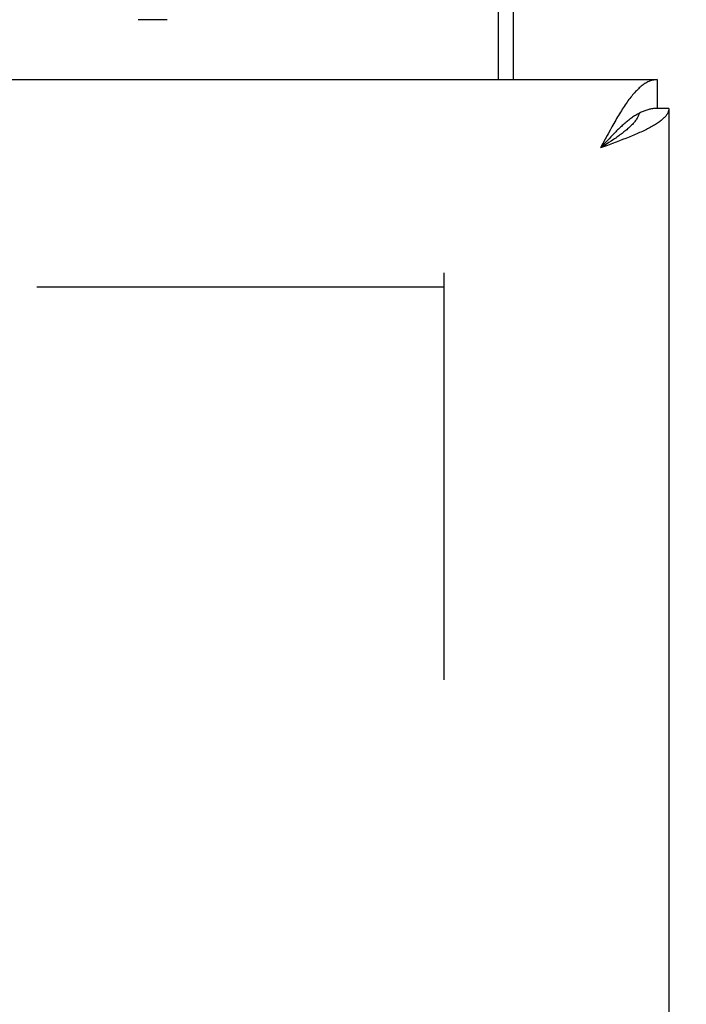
# Model space of a CAD drawing. Header units: inches. Extents: x 0 to 267, y 0 to 173.
# Tile 92 of 104: x 115.06 to 117.47, y 117.32 to 120.88. Entities that reach past the tile are written whole.
import ezdxf

# ---------------------------------------------------------------- set-up
doc = ezdxf.new("R2010")
doc.units = ezdxf.units.IN
doc.header["$LTSCALE"] = 14.696721
doc.header["$MEASUREMENT"] = 0
doc.linetypes.add('HIDDEN', pattern=[0.2, 0.1, -0.1])
doc.layers.get('0').update_dxf_attribs({"linetype": 'CONTINUOUS'})
doc.layers.add('DEFAULT_2', color=8, linetype='HIDDEN')
doc.layers.add('DIMENSIONS', color=7, linetype='CONTINUOUS')
doc.styles.get("Standard").update_dxf_attribs({"font": 'arial.ttf'})
doc.dimstyles.new('DIMSTYLE_1', dxfattribs={"dimtxt": 1.178881, "dimasz": 1.571842, "dimexe": 0.09, "dimexo": 0.07, "dimgap": 0.0375, "dimtad": 0, "dimtih": 1, "dimtoh": 1, "dimzin": 4, "dimdsep": 46, "dimtxsty": 'Standard', "dimblk": '_FILLED', "dimblk1": '_FILLED', "dimblk2": '_FILLED', "dimcen": 0.09, "dimazin": 1, "dimtfac": 1, "dimtofl": 0, "dimtmove": 0, "dimatfit": 3, "dimldrblk": '_FILLED', "dimfxl": 0, "dimtolj": 1, "dimtzin": 4, "dimarcsym": 0})

# ---------------------------------------------------------------- blocks, each defined once
blk = doc.blocks.new('_FILLED')
at = {"color": 0, "linetype": 'ByBlock'}
blk.add_solid([(0, 0), (-1, 0.2), (-1, -0.2)], dxfattribs=at)
blk = doc.blocks.new('*D18')
at = {"layer": 'DIMENSIONS', "color": 2, "linetype": 'Continuous'}
for p, q in [((118.2164, 102.9079), (118.2164, 100.1857)), ((118.2164, 101.6003), (115.0728, 101.6003)), ((119.5914, 101.6003), (122.6694, 101.6003))]:
    blk.add_line(p, q, dxfattribs=at)
at = {"layer": 'DIMENSIONS', "color": 2, "linetype": 'Continuous', "xscale": 1.5718418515, "yscale": 1.5718418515, "zscale": 1.5718418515}
blk.add_blockref('_FILLED', (118.2164, 101.6003), dxfattribs=at)
at = {"layer": 'DIMENSIONS', "color": 2, "linetype": 'Continuous', "xscale": 1.5718418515, "yscale": 1.5718418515, "zscale": 1.5718418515, "rotation": 180}
blk.add_blockref('_FILLED', (119.5914, 101.6003), dxfattribs=at)
at = {"layer": 'DIMENSIONS', "color": 2, "linetype": 'Continuous', "insert": (124.8606, 102.1898), "char_height": 1.17888, "width": 3.203577, "attachment_point": 2, "line_spacing_factor": 0.9}
blk.add_mtext('1.37', dxfattribs=at)

msp = doc.modelspace()

# ---------------------------------------------------------------- linework, layer by layer
at = {"color": 7, "linetype": 'Continuous'}
for p, q in [((116.7889, 120.6605), (116.7889, 121.4691)), ((117.3619, 120.6605), (117.3619, 120.5565)), ((117.4039, 120.5565), (117.3619, 120.5565)), ((117.1949, 120.4544), (117.1881, 120.4472)), ((117.1745, 120.4326), (117.1574, 120.414)), ((117.166, 120.4194), (117.1574, 120.414)), ((117.1789, 120.4277), (117.166, 120.4194)), ((117.1813, 120.4399), (117.1745, 120.4326)), ((117.1873, 120.4331), (117.1789, 120.4277)), ((117.1881, 120.4472), (117.1813, 120.4399)), ((117.1957, 120.4386), (117.1873, 120.4331)), ((117.2039, 120.4441), (117.1957, 120.4386))]:
    msp.add_line(p, q, dxfattribs=at)
at = {"color": 3, "linetype": 'Continuous'}
for p, q in [((116.8419, 121.2803), (116.8419, 120.6605)), ((82.8834, 120.6605), (117.3619, 120.6605)), ((117.4039, 120.5565), (117.4039, 50.2645)), ((117.1915, 120.4778), (117.1847, 120.4652)), ((117.2604, 120.453), (117.2489, 120.4484)), ((117.2716, 120.4576), (117.2604, 120.453)), ((117.1745, 120.4461), (117.1574, 120.414)), ((117.1824, 120.4232), (117.1574, 120.414)), ((117.2009, 120.4301), (117.1824, 120.4232)), ((117.2132, 120.4347), (117.2009, 120.4301)), ((117.2253, 120.4392), (117.2132, 120.4347)), ((117.2372, 120.4438), (117.2253, 120.4392)), ((117.2489, 120.4484), (117.2372, 120.4438))]:
    msp.add_line(p, q, dxfattribs=at)
for points in [[(117.3619, 120.6605), (117.3585, 120.6604), (117.3551, 120.6601), (117.3517, 120.6597), (117.3483, 120.6591), (117.3449, 120.6584), (117.3415, 120.6574), (117.3381, 120.6563), (117.3347, 120.6551), (117.3313, 120.6537), (117.3279, 120.6521), (117.3245, 120.6503), (117.321, 120.6484), (117.3176, 120.6463), (117.3142, 120.6441), (117.3108, 120.6417), (117.3074, 120.6392), (117.304, 120.6365), (117.3006, 120.6336), (117.2972, 120.6306), (117.2938, 120.6274), (117.2904, 120.6241), (117.287, 120.6207), (117.2836, 120.6171), (117.2801, 120.6134), (117.2767, 120.6095), (117.2733, 120.6055), (117.2699, 120.6014), (117.2665, 120.5972), (117.2631, 120.5928), (117.2597, 120.5883), (117.2563, 120.5836), (117.2529, 120.5789), (117.2495, 120.5741), (117.2461, 120.5691), (117.2426, 120.564), (117.2392, 120.5589)], [(117.2392, 120.5589), (117.2358, 120.5536), (117.2324, 120.5482), (117.229, 120.5428), (117.2256, 120.5372), (117.2222, 120.5316), (117.2188, 120.5259), (117.2154, 120.5201), (117.212, 120.5142), (117.2086, 120.5083), (117.2052, 120.5023), (117.2017, 120.4963), (117.1983, 120.4901), (117.1915, 120.4778)], [(117.4039, 120.5565), (117.4039, 120.5542), (117.4036, 120.5519), (117.4032, 120.5496), (117.4027, 120.5473), (117.402, 120.545), (117.4011, 120.5427), (117.4001, 120.5404), (117.3989, 120.5381), (117.3976, 120.5358), (117.3961, 120.5335), (117.3944, 120.5312), (117.3926, 120.5289), (117.3907, 120.5266), (117.3886, 120.5243), (117.3864, 120.522), (117.384, 120.5197), (117.3814, 120.5174), (117.3787, 120.5151), (117.3759, 120.5128), (117.373, 120.5105), (117.3699, 120.5082), (117.3666, 120.5059), (117.3633, 120.5036), (117.3598, 120.5013), (117.3561, 120.499), (117.3524, 120.4967), (117.3485, 120.4944), (117.3445, 120.4921), (117.3403, 120.4898), (117.3361, 120.4875), (117.3317, 120.4852), (117.3273, 120.4829), (117.3227, 120.4806), (117.318, 120.4783), (117.3132, 120.476), (117.3083, 120.4737), (117.3033, 120.4714)], [(117.1847, 120.4652), (117.1813, 120.4589), (117.1745, 120.4461)], [(117.3033, 120.4714), (117.2983, 120.4691), (117.2931, 120.4668), (117.2878, 120.4645), (117.2825, 120.4622), (117.2771, 120.4599), (117.2716, 120.4576)]]:
    msp.add_lwpolyline(points, dxfattribs=at)
at = {"color": 7, "linetype": 'Continuous'}
for points in [[(117.3006, 120.5409), (117.2972, 120.5392), (117.2938, 120.5374), (117.2904, 120.5355), (117.287, 120.5335), (117.2836, 120.5314), (117.2801, 120.5293), (117.2767, 120.527), (117.2733, 120.5247), (117.2699, 120.5223), (117.2665, 120.5199), (117.2631, 120.5173), (117.2597, 120.5147), (117.2563, 120.5121), (117.2529, 120.5093), (117.2495, 120.5065), (117.2461, 120.5036), (117.2426, 120.5007), (117.2392, 120.4977), (117.2358, 120.4947), (117.2324, 120.4916), (117.229, 120.4884), (117.2256, 120.4852), (117.2222, 120.482), (117.2188, 120.4787), (117.2154, 120.4753), (117.212, 120.4719), (117.2086, 120.4685), (117.2052, 120.465), (117.2017, 120.4615), (117.1949, 120.4544)], [(117.2974, 120.5393), (117.2968, 120.5373), (117.2958, 120.5345), (117.2947, 120.5318), (117.2935, 120.5291), (117.2921, 120.5263), (117.2907, 120.5236), (117.2891, 120.5208), (117.2874, 120.5181), (117.2856, 120.5154), (117.2836, 120.5126), (117.2816, 120.5099), (117.2794, 120.5071), (117.2771, 120.5044), (117.2747, 120.5017), (117.2722, 120.4989), (117.2696, 120.4962), (117.2669, 120.4934), (117.2641, 120.4907), (117.2612, 120.488), (117.2582, 120.4852), (117.2551, 120.4825), (117.2519, 120.4797), (117.2487, 120.477), (117.2453, 120.4743), (117.2419, 120.4715), (117.2384, 120.4688), (117.2348, 120.466), (117.2312, 120.4633), (117.2274, 120.4606), (117.2237, 120.4578), (117.2198, 120.4551), (117.2159, 120.4523), (117.212, 120.4496), (117.208, 120.4468), (117.2039, 120.4441)], [(117.3619, 120.5565), (117.3585, 120.5564), (117.3551, 120.5563), (117.3517, 120.556), (117.3483, 120.5557), (117.3449, 120.5552), (117.3415, 120.5547), (117.3381, 120.5541), (117.3347, 120.5534), (117.3313, 120.5525), (117.3279, 120.5516), (117.3245, 120.5506), (117.321, 120.5495), (117.3176, 120.5483), (117.3142, 120.547), (117.3108, 120.5456), (117.3074, 120.5441), (117.304, 120.5426), (117.3006, 120.5409)]]:
    msp.add_lwpolyline(points, dxfattribs=at)
at = {"layer": 'DEFAULT_2', "color": 8, "linetype": 'HIDDEN'}
for p, q in [((115.5914, 120.8771), (115.4874, 120.8771)), ((116.5914, 119.9625), (116.5914, 50.8585)), ((116.5914, 119.9105), (84.1124, 119.9105))]:
    msp.add_line(p, q, dxfattribs=at)

# ---------------------------------------------------------------- dimensions: what is measured, and where the dimension line sits
at = {"layer": 'DIMENSIONS', "color": 2, "linetype": 'Continuous'}
dim = msp.add_linear_dim(base=(118.21644, 101.60031), p1=(119.59143, 121.37849), p2=(118.21644, 100.11566), angle=180, dimstyle='DIMSTYLE_1', dxfattribs=at)
dim.commit()
dim.dimension.update_dxf_attribs({"geometry": '*D18', "text_midpoint": (124.91164, 101.59374), "dimtype": 160})

doc.saveas('drawing.dxf')
